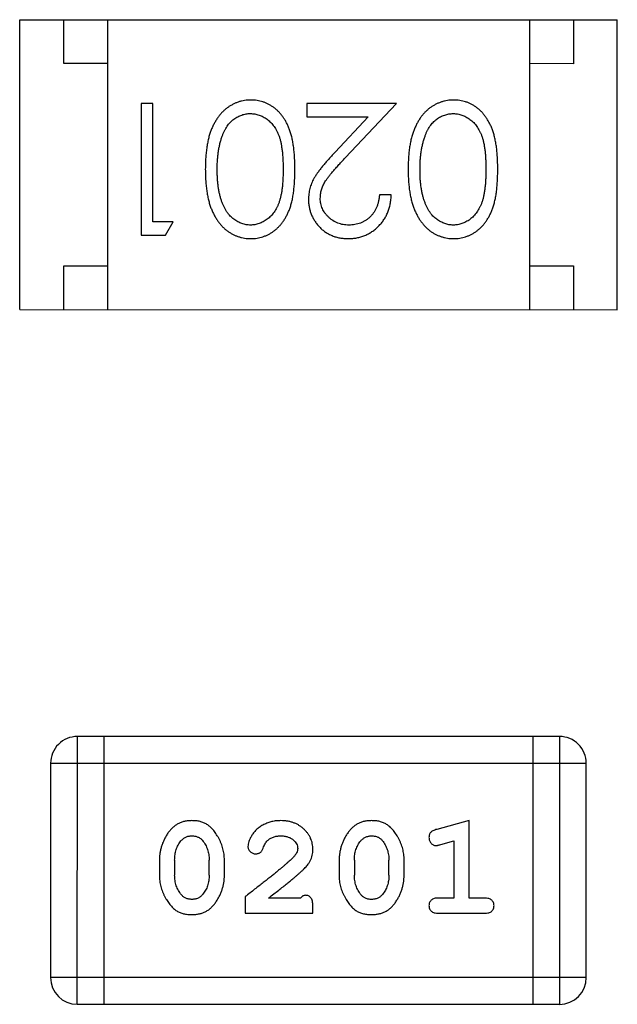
# Model space of a CAD drawing. Header units: millimetres. Extents: x 344 to 667, y 229 to 335.
# Tile 148 of 206: x 632.683 to 633.363, y 247.393 to 248.514. Entities that reach past the tile are written whole.
import ezdxf

# ---------------------------------------------------------------- set-up
doc = ezdxf.new("R2010")
doc.units = ezdxf.units.MM
doc.header["$LTSCALE"] = 0.5
doc.layers.get('0').update_dxf_attribs({"linetype": 'CONTINUOUS'})

msp = doc.modelspace()

# ---------------------------------------------------------------- linework, layer by layer
at = {"linetype": 'Continuous'}
for p, q in [((632.6826, 248.5135), (633.3626, 248.5134)), ((632.6826, 248.1835), (632.6826, 248.5135)), ((632.7326, 248.4635), (632.7326, 248.5135)), ((632.7826, 248.5135), (632.7826, 248.1835)), ((633.2626, 248.5135), (633.2626, 248.1835)), ((633.3126, 248.5134), (633.3126, 248.4634)), ((633.3626, 248.1834), (633.3626, 248.5134)), ((632.7826, 248.4635), (632.7326, 248.4635)), ((633.3126, 248.4634), (633.2626, 248.4635)), ((632.8342, 248.4182), (632.8208, 248.4182)), ((632.8208, 248.4182), (632.8208, 248.2682)), ((632.8342, 248.2836), (632.8342, 248.4182)), ((633.1112, 248.4182), (633.0092, 248.4182)), ((633.0092, 248.4182), (633.0092, 248.4028)), ((633.053, 248.3561), (633.1112, 248.4182)), ((633.0092, 248.4028), (633.079, 248.4028)), ((633.079, 248.4028), (633.0415, 248.3628)), ((633.1054, 248.3143), (633.0919, 248.3143)), ((632.8573, 248.2836), (632.8342, 248.2836)), ((632.8485, 248.2682), (632.8573, 248.2836)), ((632.8208, 248.2682), (632.8485, 248.2682)), ((632.7326, 248.2335), (632.7826, 248.2335)), ((632.7326, 248.1835), (632.7326, 248.2335)), ((633.2626, 248.2335), (633.3126, 248.2334)), ((633.3126, 248.2334), (633.3126, 248.1834)), ((632.6826, 248.1835), (633.3626, 248.1834)), ((632.7481, 247.3928), (632.7482, 247.6976)), ((633.2968, 247.6976), (632.7482, 247.6976)), ((632.7786, 247.3928), (632.7787, 247.6976)), ((633.2663, 247.6976), (633.2663, 247.3928)), ((633.2968, 247.6976), (633.2968, 247.3928)), ((632.7177, 247.6671), (633.3273, 247.6671)), ((632.7177, 247.6671), (632.7177, 247.4233)), ((633.3273, 247.4232), (633.3273, 247.6671)), ((633.194, 247.6018), (633.1574, 247.5919)), ((633.1939, 247.5137), (633.194, 247.6018)), ((633.1616, 247.5745), (633.1767, 247.5787)), ((633.1767, 247.5787), (633.1766, 247.5137)), ((632.8416, 247.5572), (632.8416, 247.5395)), ((632.8589, 247.557), (632.8589, 247.5397)), ((632.8982, 247.5397), (632.8982, 247.5569)), ((632.9155, 247.5395), (632.9155, 247.5572)), ((633.0461, 247.5572), (633.0461, 247.5395)), ((633.0634, 247.5569), (633.0634, 247.5397)), ((633.1027, 247.5397), (633.1027, 247.5569)), ((633.12, 247.5395), (633.12, 247.5572)), ((632.9391, 247.5153), (632.9391, 247.4964)), ((633.002, 247.5137), (632.9658, 247.5137)), ((633.0162, 247.4964), (633.0162, 247.5043)), ((633.1766, 247.5137), (633.1593, 247.5137)), ((633.2113, 247.5137), (633.1939, 247.5137)), ((632.9391, 247.4964), (633.0162, 247.4964)), ((633.1593, 247.4964), (633.2113, 247.4964)), ((633.3273, 247.4232), (632.7177, 247.4233)), ((632.7481, 247.3928), (633.2968, 247.3928))]:
    msp.add_line(p, q, dxfattribs=at)
for centre, start, end in [((632.7482, 247.6671), 89.9951, 179.9951), ((633.2968, 247.6671), 359.9951, 89.9951), ((632.7481, 247.4233), 179.9951, 269.9951), ((633.2968, 247.4232), 269.9951, 359.9951)]:
    msp.add_arc(centre, 0.0305, start, end, dxfattribs=at)
for points, knots in [([(632.9456, 248.422), (632.9444, 248.422), (632.9421, 248.422), (632.9385, 248.4215), (632.9351, 248.4209), (632.9318, 248.42), (632.9285, 248.4187), (632.9253, 248.4173), (632.9222, 248.4155), (632.9192, 248.4136), (632.9163, 248.4113), (632.9136, 248.4088), (632.911, 248.406), (632.9086, 248.403), (632.9063, 248.3997), (632.9043, 248.3961), (632.9023, 248.3923), (632.9005, 248.3882), (632.8989, 248.3838), (632.8976, 248.3791), (632.8964, 248.374), (632.8955, 248.3686), (632.8948, 248.3627), (632.8942, 248.3566), (632.8939, 248.35), (632.8939, 248.3456), (632.8938, 248.3433)], [0, 0, 0, 0, 0.033824, 0.067298, 0.10028, 0.133019, 0.165736, 0.198792, 0.232372, 0.266409, 0.301016, 0.336196, 0.371972, 0.408574, 0.446394, 0.485225, 0.525372, 0.567224, 0.611081, 0.65775, 0.70702, 0.759235, 0.814484, 0.873227, 0.934937, 1, 1, 1, 1]), ([(632.9958, 248.3433), (632.9958, 248.3456), (632.9957, 248.3503), (632.9954, 248.357), (632.9949, 248.3634), (632.9942, 248.3693), (632.9933, 248.3749), (632.9923, 248.38), (632.9909, 248.3847), (632.9894, 248.3891), (632.9877, 248.3931), (632.9859, 248.3968), (632.9839, 248.4003), (632.9817, 248.4035), (632.9794, 248.4064), (632.9769, 248.4092), (632.9742, 248.4116), (632.9715, 248.4138), (632.9685, 248.4157), (632.9655, 248.4174), (632.9624, 248.4189), (632.9592, 248.42), (632.956, 248.4209), (632.9526, 248.4216), (632.9491, 248.422), (632.9468, 248.422), (632.9456, 248.422)], [0, 0, 0, 0, 0.068113, 0.132564, 0.193427, 0.250218, 0.303569, 0.353576, 0.400235, 0.443586, 0.484619, 0.524292, 0.56238, 0.599049, 0.63494, 0.669782, 0.704009, 0.737842, 0.771098, 0.803896, 0.836415, 0.868639, 0.900715, 0.933378, 0.966213, 1, 1, 1, 1]), ([(633.1764, 248.422), (633.1752, 248.422), (633.1728, 248.422), (633.1693, 248.4215), (633.1659, 248.4209), (633.1625, 248.4199), (633.1593, 248.4187), (633.1561, 248.4173), (633.153, 248.4155), (633.15, 248.4136), (633.1471, 248.4113), (633.1443, 248.4088), (633.1417, 248.406), (633.1393, 248.4029), (633.1371, 248.3996), (633.135, 248.3961), (633.1331, 248.3923), (633.1313, 248.3882), (633.1297, 248.3838), (633.1284, 248.3791), (633.1272, 248.374), (633.1262, 248.3685), (633.1255, 248.3627), (633.125, 248.3565), (633.1247, 248.35), (633.1246, 248.3455), (633.1246, 248.3432)], [0, 0, 0, 0, 0.033824, 0.067298, 0.10028, 0.133019, 0.165736, 0.198792, 0.232372, 0.266409, 0.301016, 0.336196, 0.371972, 0.408574, 0.446394, 0.485225, 0.525372, 0.567224, 0.611081, 0.65775, 0.70702, 0.759235, 0.814484, 0.873227, 0.934937, 1, 1, 1, 1]), ([(633.2265, 248.3432), (633.2265, 248.3456), (633.2265, 248.3503), (633.2262, 248.357), (633.2257, 248.3634), (633.225, 248.3693), (633.2241, 248.3749), (633.223, 248.38), (633.2217, 248.3847), (633.2202, 248.3891), (633.2185, 248.3931), (633.2166, 248.3968), (633.2146, 248.4002), (633.2124, 248.4035), (633.2101, 248.4064), (633.2077, 248.4092), (633.205, 248.4116), (633.2022, 248.4138), (633.1993, 248.4157), (633.1963, 248.4174), (633.1932, 248.4189), (633.19, 248.42), (633.1867, 248.4209), (633.1834, 248.4216), (633.1799, 248.422), (633.1776, 248.422), (633.1764, 248.422)], [0, 0, 0, 0, 0.068113, 0.132564, 0.193427, 0.250218, 0.303569, 0.353576, 0.400235, 0.443586, 0.484619, 0.524292, 0.56238, 0.599049, 0.63494, 0.669782, 0.704009, 0.737842, 0.771098, 0.803896, 0.836415, 0.868639, 0.900715, 0.933378, 0.966213, 1, 1, 1, 1]), ([(632.913, 248.3809), (632.9134, 248.382), (632.9141, 248.384), (632.9155, 248.3869), (632.9169, 248.3897), (632.9185, 248.3922), (632.9203, 248.3945), (632.9221, 248.3966), (632.9241, 248.3985), (632.9269, 248.4008), (632.9306, 248.4031), (632.9353, 248.4051), (632.9402, 248.4065), (632.9435, 248.4066), (632.9452, 248.4067)], [0, 0, 0, 0, 0.075949, 0.148549, 0.218996, 0.286119, 0.351826, 0.416074, 0.478265, 0.540325, 0.660405, 0.774606, 0.887187, 1, 1, 1, 1]), ([(632.9452, 248.4067), (632.9468, 248.4066), (632.9501, 248.4064), (632.955, 248.4051), (632.9597, 248.403), (632.9635, 248.4007), (632.9664, 248.3984), (632.9684, 248.3964), (632.9703, 248.3943), (632.9721, 248.392), (632.9737, 248.3895), (632.9752, 248.3867), (632.9765, 248.3838), (632.9778, 248.3807), (632.9789, 248.3773), (632.9798, 248.3736), (632.9805, 248.3694), (632.9812, 248.3649), (632.9817, 248.36), (632.982, 248.3547), (632.9823, 248.3491), (632.9823, 248.3452), (632.9823, 248.3432)], [0, 0, 0, 0, 0.060034, 0.120278, 0.182348, 0.247919, 0.281641, 0.315701, 0.350322, 0.385703, 0.421819, 0.459196, 0.497866, 0.538301, 0.58121, 0.628183, 0.679403, 0.734699, 0.794074, 0.858416, 0.927049, 1, 1, 1, 1]), ([(633.1438, 248.3809), (633.1441, 248.3819), (633.1449, 248.384), (633.1462, 248.3869), (633.1477, 248.3896), (633.1493, 248.3922), (633.1511, 248.3945), (633.1529, 248.3966), (633.1549, 248.3985), (633.1577, 248.4008), (633.1614, 248.4031), (633.1661, 248.4051), (633.171, 248.4064), (633.1743, 248.4066), (633.1759, 248.4066)], [0, 0, 0, 0, 0.075949, 0.148549, 0.218996, 0.286119, 0.351826, 0.416074, 0.478265, 0.540325, 0.660405, 0.774606, 0.887187, 1, 1, 1, 1]), ([(633.1759, 248.4066), (633.1776, 248.4066), (633.1809, 248.4064), (633.1858, 248.4051), (633.1905, 248.403), (633.1943, 248.4006), (633.1971, 248.3983), (633.1992, 248.3964), (633.2011, 248.3943), (633.2028, 248.3919), (633.2045, 248.3894), (633.2059, 248.3867), (633.2073, 248.3838), (633.2085, 248.3807), (633.2096, 248.3773), (633.2106, 248.3735), (633.2113, 248.3694), (633.212, 248.3649), (633.2125, 248.36), (633.2128, 248.3547), (633.2131, 248.3491), (633.2131, 248.3452), (633.2131, 248.3432)], [0, 0, 0, 0, 0.060034, 0.120278, 0.182348, 0.247919, 0.281641, 0.315701, 0.350322, 0.385703, 0.421819, 0.459196, 0.497866, 0.538301, 0.58121, 0.628183, 0.679403, 0.734699, 0.794074, 0.858416, 0.927049, 1, 1, 1, 1]), ([(632.9073, 248.3432), (632.9073, 248.345), (632.9074, 248.3486), (632.9076, 248.3538), (632.9081, 248.3588), (632.9087, 248.3636), (632.9095, 248.3682), (632.9104, 248.3726), (632.9116, 248.3769), (632.9125, 248.3796), (632.913, 248.3809)], [0, 0, 0, 0, 0.141157, 0.277773, 0.409244, 0.535676, 0.657497, 0.775458, 0.889412, 1, 1, 1, 1]), ([(633.1381, 248.3432), (633.1381, 248.345), (633.1381, 248.3485), (633.1384, 248.3538), (633.1389, 248.3588), (633.1394, 248.3636), (633.1403, 248.3682), (633.1412, 248.3726), (633.1424, 248.3768), (633.1433, 248.3796), (633.1438, 248.3809)], [0, 0, 0, 0, 0.141157, 0.277773, 0.409244, 0.535676, 0.657497, 0.775458, 0.889412, 1, 1, 1, 1]), ([(633.0415, 248.3628), (633.0401, 248.3612), (633.0373, 248.3582), (633.0333, 248.3539), (633.0298, 248.3498), (633.0266, 248.3459), (633.0237, 248.3423), (633.0213, 248.3389), (633.0192, 248.3357), (633.0168, 248.3319), (633.0145, 248.3272), (633.0126, 248.3213), (633.0114, 248.3152), (633.0112, 248.311), (633.0112, 248.3089)], [0, 0, 0, 0, 0.09953, 0.192079, 0.277712, 0.357454, 0.429648, 0.495771, 0.555538, 0.608657, 0.707578, 0.804328, 0.901298, 1, 1, 1, 1]), ([(633.0246, 248.3101), (633.0247, 248.3118), (633.0248, 248.315), (633.0258, 248.3198), (633.0275, 248.3244), (633.0295, 248.3282), (633.0316, 248.3314), (633.0335, 248.3341), (633.0358, 248.337), (633.0385, 248.3403), (633.0415, 248.3438), (633.045, 248.3476), (633.0488, 248.3518), (633.0516, 248.3546), (633.053, 248.3561)], [0, 0, 0, 0, 0.088014, 0.174976, 0.2638, 0.355443, 0.406413, 0.465519, 0.533076, 0.609353, 0.693899, 0.787171, 0.889197, 1, 1, 1, 1]), ([(632.8938, 248.3433), (632.8939, 248.341), (632.8939, 248.3365), (632.8942, 248.3299), (632.8948, 248.3237), (632.8955, 248.3179), (632.8965, 248.3124), (632.8976, 248.3073), (632.899, 248.3025), (632.9006, 248.2981), (632.9024, 248.294), (632.9043, 248.2902), (632.9065, 248.2866), (632.9087, 248.2833), (632.9111, 248.2803), (632.9137, 248.2775), (632.9164, 248.275), (632.9193, 248.2727), (632.9223, 248.2707), (632.9254, 248.269), (632.9285, 248.2676), (632.9318, 248.2664), (632.9351, 248.2655), (632.9385, 248.2648), (632.942, 248.2644), (632.9444, 248.2644), (632.9456, 248.2644)], [0, 0, 0, 0, 0.065278, 0.127205, 0.186168, 0.241675, 0.294115, 0.343609, 0.390387, 0.434463, 0.476646, 0.517002, 0.555936, 0.593716, 0.630057, 0.665601, 0.700745, 0.734917, 0.768681, 0.802087, 0.834849, 0.867433, 0.900138, 0.932806, 0.966212, 1, 1, 1, 1]), ([(632.9452, 248.2797), (632.9435, 248.2798), (632.9402, 248.28), (632.9354, 248.2812), (632.9307, 248.2834), (632.927, 248.2857), (632.9241, 248.288), (632.9221, 248.29), (632.9201, 248.2922), (632.9183, 248.2947), (632.9166, 248.2974), (632.9151, 248.3004), (632.9136, 248.3036), (632.9123, 248.307), (632.9111, 248.3107), (632.9101, 248.3146), (632.9093, 248.3187), (632.9085, 248.3231), (632.908, 248.3278), (632.9076, 248.3327), (632.9074, 248.3379), (632.9073, 248.3414), (632.9073, 248.3432)], [0, 0, 0, 0, 0.059689, 0.119507, 0.181075, 0.246162, 0.279894, 0.314468, 0.350403, 0.387474, 0.426147, 0.466624, 0.508745, 0.553328, 0.600058, 0.649177, 0.700552, 0.754894, 0.811825, 0.871514, 0.934319, 1, 1, 1, 1]), ([(632.9823, 248.3432), (632.9823, 248.3412), (632.9823, 248.3373), (632.982, 248.3316), (632.9817, 248.3263), (632.9812, 248.3214), (632.9806, 248.3169), (632.9797, 248.3128), (632.9788, 248.309), (632.9777, 248.3056), (632.9765, 248.3025), (632.9751, 248.2996), (632.9736, 248.2969), (632.972, 248.2944), (632.9703, 248.292), (632.9684, 248.2899), (632.9664, 248.288), (632.9635, 248.2857), (632.9598, 248.2834), (632.955, 248.2812), (632.9501, 248.28), (632.9468, 248.2798), (632.9452, 248.2797)], [0, 0, 0, 0, 0.073302, 0.142286, 0.206253, 0.266017, 0.321612, 0.372532, 0.419497, 0.462398, 0.502825, 0.541489, 0.579034, 0.615143, 0.650298, 0.684912, 0.718701, 0.752189, 0.817245, 0.879117, 0.939613, 1, 1, 1, 1]), ([(632.9456, 248.2644), (632.9468, 248.2644), (632.9491, 248.2644), (632.9526, 248.2648), (632.956, 248.2655), (632.9592, 248.2664), (632.9625, 248.2676), (632.9656, 248.269), (632.9686, 248.2708), (632.9716, 248.2727), (632.9744, 248.2749), (632.977, 248.2774), (632.9795, 248.2801), (632.9818, 248.283), (632.984, 248.2863), (632.986, 248.2897), (632.9878, 248.2934), (632.9895, 248.2974), (632.991, 248.3017), (632.9923, 248.3064), (632.9934, 248.3115), (632.9942, 248.317), (632.9949, 248.323), (632.9954, 248.3294), (632.9957, 248.3362), (632.9958, 248.3408), (632.9958, 248.3433)], [0, 0, 0, 0, 0.033742, 0.066533, 0.099153, 0.13154, 0.164087, 0.196563, 0.229707, 0.263315, 0.297504, 0.331686, 0.366482, 0.4021, 0.438958, 0.476748, 0.515985, 0.556589, 0.599519, 0.645765, 0.695487, 0.748721, 0.805687, 0.866754, 0.931405, 1, 1, 1, 1]), ([(633.1246, 248.3432), (633.1246, 248.3409), (633.1247, 248.3364), (633.125, 248.3299), (633.1255, 248.3237), (633.1263, 248.3178), (633.1272, 248.3124), (633.1284, 248.3072), (633.1298, 248.3025), (633.1314, 248.2981), (633.1332, 248.294), (633.1351, 248.2901), (633.1372, 248.2866), (633.1395, 248.2833), (633.1419, 248.2803), (633.1445, 248.2775), (633.1472, 248.275), (633.1501, 248.2727), (633.153, 248.2707), (633.1561, 248.269), (633.1593, 248.2676), (633.1626, 248.2664), (633.1659, 248.2655), (633.1693, 248.2648), (633.1728, 248.2644), (633.1752, 248.2644), (633.1764, 248.2643)], [0, 0, 0, 0, 0.065278, 0.127205, 0.186168, 0.241675, 0.294115, 0.343609, 0.390387, 0.434463, 0.476646, 0.517002, 0.555936, 0.593716, 0.630057, 0.665601, 0.700745, 0.734917, 0.768681, 0.802087, 0.834849, 0.867433, 0.900138, 0.932806, 0.966212, 1, 1, 1, 1]), ([(633.1759, 248.2797), (633.1743, 248.2798), (633.171, 248.28), (633.1662, 248.2812), (633.1615, 248.2834), (633.1577, 248.2857), (633.1549, 248.288), (633.1528, 248.29), (633.1509, 248.2922), (633.1491, 248.2947), (633.1474, 248.2974), (633.1458, 248.3004), (633.1444, 248.3035), (633.1431, 248.307), (633.1419, 248.3106), (633.1408, 248.3145), (633.14, 248.3187), (633.1393, 248.3231), (633.1388, 248.3278), (633.1383, 248.3327), (633.1381, 248.3379), (633.1381, 248.3414), (633.1381, 248.3432)], [0, 0, 0, 0, 0.059689, 0.119507, 0.181075, 0.246162, 0.279894, 0.314468, 0.350403, 0.387474, 0.426147, 0.466624, 0.508745, 0.553328, 0.600058, 0.649177, 0.700552, 0.754894, 0.811825, 0.871514, 0.934319, 1, 1, 1, 1]), ([(633.2131, 248.3432), (633.2131, 248.3412), (633.2131, 248.3373), (633.2128, 248.3316), (633.2125, 248.3263), (633.2119, 248.3214), (633.2113, 248.3169), (633.2105, 248.3127), (633.2096, 248.309), (633.2085, 248.3056), (633.2073, 248.3025), (633.2059, 248.2996), (633.2044, 248.2969), (633.2028, 248.2944), (633.201, 248.292), (633.1991, 248.2899), (633.1971, 248.2879), (633.1943, 248.2857), (633.1905, 248.2833), (633.1858, 248.2812), (633.1809, 248.28), (633.1776, 248.2798), (633.1759, 248.2797)], [0, 0, 0, 0, 0.073302, 0.142286, 0.206253, 0.266017, 0.321612, 0.372532, 0.419497, 0.462398, 0.502825, 0.541489, 0.579034, 0.615143, 0.650298, 0.684912, 0.718701, 0.752189, 0.817245, 0.879117, 0.939613, 1, 1, 1, 1]), ([(633.1764, 248.2643), (633.1776, 248.2644), (633.1799, 248.2644), (633.1834, 248.2648), (633.1867, 248.2655), (633.19, 248.2664), (633.1932, 248.2676), (633.1963, 248.269), (633.1994, 248.2707), (633.2023, 248.2727), (633.2051, 248.2749), (633.2078, 248.2773), (633.2103, 248.2801), (633.2126, 248.283), (633.2147, 248.2862), (633.2168, 248.2897), (633.2186, 248.2934), (633.2203, 248.2973), (633.2218, 248.3017), (633.223, 248.3064), (633.2242, 248.3115), (633.225, 248.317), (633.2257, 248.323), (633.2262, 248.3294), (633.2265, 248.3362), (633.2265, 248.3408), (633.2265, 248.3432)], [0, 0, 0, 0, 0.033742, 0.066533, 0.099153, 0.13154, 0.164087, 0.196563, 0.229707, 0.263315, 0.297504, 0.331686, 0.366482, 0.4021, 0.438958, 0.476748, 0.515985, 0.556589, 0.599519, 0.645765, 0.695487, 0.748721, 0.805687, 0.866754, 0.931405, 1, 1, 1, 1]), ([(633.0565, 248.2643), (633.0581, 248.2644), (633.0614, 248.2645), (633.0663, 248.2651), (633.0709, 248.2663), (633.0753, 248.2678), (633.0795, 248.2698), (633.0835, 248.2722), (633.0874, 248.2751), (633.0909, 248.2784), (633.0942, 248.282), (633.0971, 248.2859), (633.0995, 248.29), (633.1015, 248.2944), (633.1032, 248.299), (633.1043, 248.3039), (633.1051, 248.309), (633.1053, 248.3126), (633.1054, 248.3143)], [0, 0, 0, 0, 0.06445, 0.126725, 0.187421, 0.247417, 0.306749, 0.366595, 0.427749, 0.490235, 0.553031, 0.614805, 0.676505, 0.738096, 0.801021, 0.864897, 0.931209, 1, 1, 1, 1]), ([(633.0919, 248.3143), (633.0918, 248.313), (633.0915, 248.3104), (633.0908, 248.3066), (633.0899, 248.3031), (633.0886, 248.2997), (633.0871, 248.2967), (633.0854, 248.2938), (633.0834, 248.2912), (633.0811, 248.2888), (633.0787, 248.2867), (633.076, 248.2848), (633.0733, 248.2832), (633.0703, 248.282), (633.0672, 248.281), (633.064, 248.2802), (633.0606, 248.2798), (633.0583, 248.2798), (633.0572, 248.2797)], [0, 0, 0, 0, 0.073648, 0.143686, 0.210962, 0.275557, 0.338064, 0.399311, 0.4594, 0.51934, 0.579024, 0.637809, 0.695959, 0.754122, 0.813113, 0.873453, 0.935561, 1, 1, 1, 1]), ([(633.0112, 248.3089), (633.0112, 248.3075), (633.0113, 248.3045), (633.0119, 248.3002), (633.0129, 248.2961), (633.0142, 248.2921), (633.016, 248.2882), (633.0182, 248.2845), (633.0207, 248.2809), (633.0236, 248.2776), (633.0268, 248.2744), (633.0304, 248.2718), (633.0341, 248.2695), (633.0381, 248.2676), (633.0424, 248.2661), (633.0469, 248.2651), (633.0516, 248.2645), (633.0548, 248.2644), (633.0565, 248.2643)], [0, 0, 0, 0, 0.06271, 0.123347, 0.183401, 0.242828, 0.302097, 0.36242, 0.423725, 0.487032, 0.550491, 0.612709, 0.674265, 0.73617, 0.799211, 0.863483, 0.930525, 1, 1, 1, 1]), ([(633.0572, 248.2797), (633.056, 248.2798), (633.0538, 248.2798), (633.0506, 248.2802), (633.0475, 248.2809), (633.0445, 248.2819), (633.0417, 248.2832), (633.039, 248.2847), (633.0364, 248.2866), (633.034, 248.2887), (633.0318, 248.291), (633.0299, 248.2934), (633.0283, 248.2959), (633.0269, 248.2985), (633.0259, 248.3013), (633.0252, 248.3041), (633.0247, 248.3071), (633.0246, 248.3091), (633.0246, 248.3101)], [0, 0, 0, 0, 0.068027, 0.133505, 0.19695, 0.26027, 0.322741, 0.384982, 0.448465, 0.513424, 0.578224, 0.640011, 0.700094, 0.760067, 0.819012, 0.877878, 0.938035, 1, 1, 1, 1]), ([(632.8784, 247.6018), (632.8769, 247.6018), (632.8741, 247.6017), (632.87, 247.601), (632.8662, 247.5999), (632.8626, 247.5983), (632.8593, 247.5962), (632.8563, 247.5937), (632.8535, 247.5908), (632.851, 247.5874), (632.8488, 247.5838), (632.8469, 247.5801), (632.8452, 247.5764), (632.8439, 247.5726), (632.8428, 247.5688), (632.8421, 247.565), (632.8416, 247.5611), (632.8416, 247.5585), (632.8416, 247.5572)], [0, 0, 0, 0, 0.06692, 0.130834, 0.19258, 0.252759, 0.312631, 0.373411, 0.436359, 0.501894, 0.568244, 0.632472, 0.69556, 0.757163, 0.818592, 0.878885, 0.939235, 1, 1, 1, 1]), ([(632.9155, 247.5572), (632.9155, 247.5583), (632.9154, 247.5604), (632.9152, 247.5636), (632.9146, 247.5668), (632.9139, 247.5699), (632.913, 247.5729), (632.9119, 247.5759), (632.9106, 247.5789), (632.9091, 247.5818), (632.9075, 247.5845), (632.9059, 247.5871), (632.9042, 247.5894), (632.9026, 247.5915), (632.9009, 247.5933), (632.8991, 247.595), (632.8974, 247.5964), (632.895, 247.598), (632.8919, 247.5996), (632.8877, 247.6009), (632.8832, 247.6017), (632.88, 247.6018), (632.8784, 247.6018)], [0, 0, 0, 0, 0.049855, 0.099516, 0.148482, 0.19758, 0.246804, 0.296268, 0.346517, 0.397047, 0.446826, 0.49336, 0.537801, 0.579207, 0.617974, 0.654833, 0.689171, 0.722088, 0.786392, 0.853518, 0.924186, 1, 1, 1, 1]), ([(632.9795, 247.6018), (632.9778, 247.6018), (632.9745, 247.6017), (632.9695, 247.6008), (632.9648, 247.5994), (632.9603, 247.5974), (632.9561, 247.595), (632.9525, 247.5921), (632.9493, 247.5888), (632.9468, 247.5853), (632.9449, 247.5817), (632.9434, 247.5784), (632.9425, 247.5753), (632.9423, 247.5734), (632.9422, 247.5725)], [0, 0, 0, 0, 0.098286, 0.193983, 0.289056, 0.384352, 0.477435, 0.566197, 0.652355, 0.737986, 0.818188, 0.887401, 0.94802, 1, 1, 1, 1]), ([(633.0162, 247.5691), (633.0162, 247.5702), (633.0161, 247.5724), (633.0156, 247.5756), (633.0148, 247.5787), (633.0137, 247.5817), (633.0122, 247.5845), (633.0104, 247.5873), (633.0083, 247.5898), (633.0059, 247.5923), (633.0033, 247.5945), (633.0004, 247.5965), (632.9974, 247.5981), (632.9942, 247.5995), (632.9908, 247.6005), (632.9872, 247.6013), (632.9834, 247.6017), (632.9808, 247.6018), (632.9795, 247.6018)], [0, 0, 0, 0, 0.060981, 0.120256, 0.178148, 0.236115, 0.293993, 0.352864, 0.413358, 0.476056, 0.539296, 0.602396, 0.665116, 0.728325, 0.792919, 0.859317, 0.928302, 1, 1, 1, 1]), ([(633.0829, 247.6018), (633.0814, 247.6018), (633.0786, 247.6017), (633.0745, 247.601), (633.0707, 247.5999), (633.0671, 247.5983), (633.0638, 247.5962), (633.0608, 247.5937), (633.058, 247.5907), (633.0555, 247.5874), (633.0533, 247.5838), (633.0514, 247.5801), (633.0497, 247.5764), (633.0484, 247.5726), (633.0474, 247.5688), (633.0466, 247.565), (633.0462, 247.5611), (633.0461, 247.5585), (633.0461, 247.5572)], [0, 0, 0, 0, 0.06692, 0.130834, 0.19258, 0.252759, 0.312631, 0.373411, 0.436359, 0.501894, 0.568244, 0.632472, 0.69556, 0.757163, 0.818592, 0.878885, 0.939235, 1, 1, 1, 1]), ([(633.12, 247.5572), (633.12, 247.5583), (633.12, 247.5604), (633.1197, 247.5636), (633.1191, 247.5667), (633.1185, 247.5698), (633.1175, 247.5729), (633.1164, 247.5759), (633.1151, 247.5789), (633.1136, 247.5818), (633.112, 247.5845), (633.1104, 247.587), (633.1087, 247.5894), (633.1071, 247.5915), (633.1054, 247.5933), (633.1037, 247.595), (633.1019, 247.5964), (633.0996, 247.598), (633.0964, 247.5996), (633.0922, 247.6009), (633.0877, 247.6017), (633.0845, 247.6018), (633.0829, 247.6018)], [0, 0, 0, 0, 0.049855, 0.099516, 0.148482, 0.19758, 0.246804, 0.296268, 0.346517, 0.397047, 0.446826, 0.49336, 0.537801, 0.579207, 0.617974, 0.654833, 0.689171, 0.722088, 0.786392, 0.853518, 0.924186, 1, 1, 1, 1]), ([(632.8661, 247.5787), (632.8665, 247.5792), (632.8673, 247.5801), (632.8687, 247.5813), (632.8701, 247.5823), (632.8716, 247.5831), (632.8732, 247.5838), (632.8749, 247.5842), (632.8767, 247.5845), (632.8779, 247.5845), (632.8785, 247.5845)], [0, 0, 0, 0, 0.13042, 0.256046, 0.378133, 0.498725, 0.620452, 0.742761, 0.869406, 1, 1, 1, 1]), ([(632.8785, 247.5845), (632.8791, 247.5845), (632.8804, 247.5845), (632.8822, 247.5842), (632.8839, 247.5838), (632.8854, 247.5832), (632.8869, 247.5825), (632.8883, 247.5816), (632.8895, 247.5805), (632.8903, 247.5797), (632.8906, 247.5792)], [0, 0, 0, 0, 0.138115, 0.270177, 0.397547, 0.520057, 0.63869, 0.757499, 0.878226, 1, 1, 1, 1]), ([(632.9645, 247.5791), (632.965, 247.5796), (632.966, 247.5804), (632.9676, 247.5815), (632.9694, 247.5824), (632.9712, 247.5832), (632.9731, 247.5838), (632.9751, 247.5842), (632.9772, 247.5845), (632.9787, 247.5845), (632.9794, 247.5845)], [0, 0, 0, 0, 0.121873, 0.243139, 0.363336, 0.485133, 0.607572, 0.734701, 0.864814, 1, 1, 1, 1]), ([(632.9794, 247.5845), (632.9808, 247.5845), (632.9835, 247.5844), (632.9873, 247.5835), (632.9907, 247.5822), (632.9936, 247.5802), (632.9959, 247.578), (632.9976, 247.5755), (632.9987, 247.5728), (632.9988, 247.5709), (632.9989, 247.57)], [0, 0, 0, 0, 0.156344, 0.299348, 0.4327, 0.561, 0.682299, 0.791883, 0.89611, 1, 1, 1, 1]), ([(633.0706, 247.5787), (633.071, 247.5792), (633.0718, 247.5801), (633.0732, 247.5813), (633.0746, 247.5823), (633.0761, 247.5831), (633.0777, 247.5837), (633.0794, 247.5842), (633.0812, 247.5845), (633.0824, 247.5845), (633.083, 247.5845)], [0, 0, 0, 0, 0.13042, 0.256046, 0.378133, 0.498725, 0.620452, 0.742761, 0.869406, 1, 1, 1, 1]), ([(633.083, 247.5845), (633.0836, 247.5845), (633.0849, 247.5845), (633.0867, 247.5842), (633.0884, 247.5838), (633.09, 247.5832), (633.0914, 247.5825), (633.0928, 247.5816), (633.094, 247.5805), (633.0948, 247.5796), (633.0951, 247.5792)], [0, 0, 0, 0, 0.138115, 0.270177, 0.397547, 0.520057, 0.63869, 0.757499, 0.878226, 1, 1, 1, 1]), ([(633.1574, 247.5919), (633.1565, 247.5917), (633.155, 247.5912), (633.1529, 247.5904), (633.1513, 247.5894), (633.1501, 247.5884), (633.1493, 247.5872), (633.1487, 247.5859), (633.1484, 247.5844), (633.1483, 247.5833), (633.1483, 247.5828)], [0, 0, 0, 0, 0.187321, 0.344927, 0.475328, 0.579604, 0.674244, 0.773631, 0.882025, 1, 1, 1, 1]), ([(633.1483, 247.5828), (633.1484, 247.5821), (633.1484, 247.5809), (633.1489, 247.5792), (633.1496, 247.5776), (633.1506, 247.5762), (633.1518, 247.575), (633.1532, 247.5741), (633.1547, 247.5736), (633.1557, 247.5735), (633.1562, 247.5735)], [0, 0, 0, 0, 0.138815, 0.27042, 0.39836, 0.52875, 0.654955, 0.771147, 0.884581, 1, 1, 1, 1]), ([(632.8589, 247.557), (632.8589, 247.558), (632.859, 247.5601), (632.8593, 247.5631), (632.8598, 247.5661), (632.8607, 247.5689), (632.8616, 247.5716), (632.8629, 247.5741), (632.8644, 247.5765), (632.8655, 247.578), (632.8661, 247.5787)], [0, 0, 0, 0, 0.135446, 0.266257, 0.393419, 0.517936, 0.639137, 0.758785, 0.879345, 1, 1, 1, 1]), ([(632.8906, 247.5792), (632.8912, 247.5784), (632.8924, 247.5769), (632.894, 247.5743), (632.8953, 247.5717), (632.8963, 247.5689), (632.8972, 247.5661), (632.8978, 247.5631), (632.8981, 247.5601), (632.8982, 247.558), (632.8982, 247.5569)], [0, 0, 0, 0, 0.125331, 0.248948, 0.371201, 0.494032, 0.616811, 0.742104, 0.868849, 1, 1, 1, 1]), ([(632.9422, 247.5725), (632.9423, 247.572), (632.9423, 247.5709), (632.9429, 247.5693), (632.9437, 247.5679), (632.9448, 247.5666), (632.9462, 247.5655), (632.9477, 247.5647), (632.9493, 247.5641), (632.9505, 247.5641), (632.9511, 247.5641)], [0, 0, 0, 0, 0.120856, 0.239483, 0.360995, 0.490166, 0.620982, 0.746416, 0.870253, 1, 1, 1, 1]), ([(632.9596, 247.5706), (632.9599, 247.5715), (632.9605, 247.5732), (632.9617, 247.5755), (632.9629, 247.5775), (632.964, 247.5786), (632.9645, 247.5791)], [0, 0, 0, 0, 0.285518, 0.544185, 0.781367, 1, 1, 1, 1]), ([(633.0634, 247.5569), (633.0634, 247.558), (633.0635, 247.5601), (633.0638, 247.5631), (633.0643, 247.5661), (633.0652, 247.5689), (633.0662, 247.5715), (633.0674, 247.5741), (633.0689, 247.5765), (633.0701, 247.578), (633.0706, 247.5787)], [0, 0, 0, 0, 0.135446, 0.266257, 0.393419, 0.517936, 0.639137, 0.758785, 0.879345, 1, 1, 1, 1]), ([(633.0951, 247.5792), (633.0957, 247.5784), (633.0969, 247.5768), (633.0985, 247.5743), (633.0998, 247.5716), (633.1009, 247.5689), (633.1017, 247.566), (633.1023, 247.5631), (633.1026, 247.56), (633.1027, 247.558), (633.1027, 247.5569)], [0, 0, 0, 0, 0.125331, 0.248948, 0.371201, 0.494032, 0.616811, 0.742104, 0.868849, 1, 1, 1, 1]), ([(633.1562, 247.5735), (633.1566, 247.5735), (633.1573, 247.5736), (633.1586, 247.5738), (633.16, 247.5741), (633.1611, 247.5744), (633.1616, 247.5745)], [0, 0, 0, 0, 0.183151, 0.413144, 0.682305, 1, 1, 1, 1]), ([(632.9941, 247.5603), (632.9937, 247.5598), (632.9927, 247.5588), (632.9911, 247.5573), (632.9892, 247.5556), (632.987, 247.5536), (632.9846, 247.5515), (632.9819, 247.5492), (632.9788, 247.5467), (632.9755, 247.544), (632.972, 247.541), (632.9681, 247.5379), (632.964, 247.5346), (632.9595, 247.5312), (632.9548, 247.5275), (632.9498, 247.5236), (632.9446, 247.5195), (632.941, 247.5167), (632.9391, 247.5153)], [0, 0, 0, 0, 0.026647, 0.057942, 0.094152, 0.134806, 0.180631, 0.231142, 0.286385, 0.346321, 0.411439, 0.481035, 0.555329, 0.634592, 0.718826, 0.807759, 0.901393, 1, 1, 1, 1]), ([(632.9511, 247.5641), (632.9516, 247.5641), (632.9525, 247.5641), (632.9539, 247.5644), (632.9551, 247.5649), (632.9563, 247.5656), (632.9573, 247.5665), (632.9582, 247.5676), (632.959, 247.569), (632.9593, 247.5701), (632.9596, 247.5706)], [0, 0, 0, 0, 0.127347, 0.246131, 0.359406, 0.470543, 0.586092, 0.711469, 0.847022, 1, 1, 1, 1]), ([(632.9989, 247.57), (632.9988, 247.5692), (632.9987, 247.5676), (632.9977, 247.5651), (632.9962, 247.5627), (632.9948, 247.5611), (632.9941, 247.5603)], [0, 0, 0, 0, 0.212836, 0.442809, 0.70317, 1, 1, 1, 1]), ([(632.9994, 247.5408), (633.0003, 247.5415), (633.002, 247.543), (633.0044, 247.5452), (633.0065, 247.5474), (633.0083, 247.5493), (633.01, 247.5512), (633.0113, 247.553), (633.0124, 247.5546), (633.0135, 247.5567), (633.0146, 247.5592), (633.0155, 247.5624), (633.0161, 247.5657), (633.0162, 247.5679), (633.0162, 247.5691)], [0, 0, 0, 0, 0.103002, 0.197728, 0.285279, 0.365235, 0.437224, 0.502446, 0.560545, 0.611446, 0.707576, 0.80349, 0.900532, 1, 1, 1, 1]), ([(632.8416, 247.5395), (632.8416, 247.5384), (632.8416, 247.5363), (632.8419, 247.5331), (632.8424, 247.53), (632.8431, 247.5269), (632.844, 247.5238), (632.8451, 247.5208), (632.8464, 247.5179), (632.8478, 247.515), (632.8494, 247.5123), (632.851, 247.5097), (632.8527, 247.5074), (632.8543, 247.5053), (632.856, 247.5034), (632.8577, 247.5018), (632.8595, 247.5003), (632.8618, 247.4987), (632.865, 247.4971), (632.8692, 247.4958), (632.8738, 247.495), (632.877, 247.4949), (632.8786, 247.4949)], [0, 0, 0, 0, 0.049886, 0.09882, 0.148132, 0.19689, 0.246038, 0.295176, 0.345305, 0.395692, 0.445312, 0.491875, 0.535813, 0.577009, 0.616081, 0.652689, 0.687585, 0.720206, 0.785062, 0.85223, 0.923759, 1, 1, 1, 1]), ([(632.8665, 247.5175), (632.8659, 247.5182), (632.8647, 247.5198), (632.8631, 247.5224), (632.8618, 247.525), (632.8607, 247.5278), (632.8599, 247.5306), (632.8593, 247.5336), (632.8589, 247.5366), (632.8589, 247.5387), (632.8589, 247.5397)], [0, 0, 0, 0, 0.124927, 0.248361, 0.370889, 0.492583, 0.61616, 0.741472, 0.869044, 1, 1, 1, 1]), ([(632.8786, 247.4949), (632.88, 247.4949), (632.8829, 247.495), (632.887, 247.4957), (632.8908, 247.4968), (632.8944, 247.4984), (632.8977, 247.5004), (632.9007, 247.5029), (632.9035, 247.5059), (632.906, 247.5093), (632.9082, 247.5129), (632.9102, 247.5165), (632.9118, 247.5203), (632.9132, 247.524), (632.9142, 247.5278), (632.915, 247.5317), (632.9154, 247.5356), (632.9155, 247.5382), (632.9155, 247.5395)], [0, 0, 0, 0, 0.067217, 0.131051, 0.19272, 0.252824, 0.312745, 0.373449, 0.436041, 0.501494, 0.567761, 0.632087, 0.695096, 0.757109, 0.817993, 0.878657, 0.939311, 1, 1, 1, 1]), ([(632.8982, 247.5397), (632.8982, 247.5387), (632.8981, 247.5366), (632.8978, 247.5335), (632.8972, 247.5306), (632.8964, 247.5278), (632.8954, 247.5251), (632.8941, 247.5226), (632.8927, 247.5202), (632.8915, 247.5187), (632.8909, 247.518)], [0, 0, 0, 0, 0.135449, 0.266263, 0.393429, 0.516942, 0.639128, 0.758779, 0.879341, 1, 1, 1, 1]), ([(632.9658, 247.5137), (632.9678, 247.5153), (632.9717, 247.5183), (632.9771, 247.5226), (632.9821, 247.5265), (632.9866, 247.5301), (632.9905, 247.5333), (632.9939, 247.5361), (632.9969, 247.5386), (632.9986, 247.5401), (632.9994, 247.5408)], [0, 0, 0, 0, 0.176662, 0.337826, 0.484741, 0.617764, 0.73494, 0.837793, 0.926412, 1, 1, 1, 1]), ([(633.0461, 247.5395), (633.0461, 247.5384), (633.0461, 247.5363), (633.0464, 247.5331), (633.0469, 247.53), (633.0476, 247.5269), (633.0485, 247.5238), (633.0496, 247.5208), (633.0509, 247.5179), (633.0524, 247.515), (633.0539, 247.5122), (633.0556, 247.5097), (633.0572, 247.5074), (633.0588, 247.5053), (633.0605, 247.5034), (633.0622, 247.5018), (633.064, 247.5003), (633.0663, 247.4987), (633.0695, 247.4971), (633.0737, 247.4958), (633.0783, 247.495), (633.0815, 247.4949), (633.0831, 247.4948)], [0, 0, 0, 0, 0.049886, 0.09882, 0.148132, 0.19689, 0.246038, 0.295176, 0.345305, 0.395692, 0.445312, 0.491875, 0.535813, 0.577009, 0.616081, 0.652689, 0.687585, 0.720206, 0.785062, 0.85223, 0.923759, 1, 1, 1, 1]), ([(633.071, 247.5174), (633.0704, 247.5182), (633.0692, 247.5198), (633.0677, 247.5224), (633.0663, 247.525), (633.0653, 247.5277), (633.0644, 247.5306), (633.0638, 247.5335), (633.0635, 247.5366), (633.0634, 247.5387), (633.0634, 247.5397)], [0, 0, 0, 0, 0.124927, 0.248361, 0.370889, 0.492583, 0.61616, 0.741472, 0.869044, 1, 1, 1, 1]), ([(633.0831, 247.4948), (633.0846, 247.4949), (633.0874, 247.495), (633.0915, 247.4957), (633.0953, 247.4968), (633.0989, 247.4984), (633.1022, 247.5004), (633.1052, 247.5029), (633.1081, 247.5059), (633.1105, 247.5093), (633.1127, 247.5129), (633.1147, 247.5165), (633.1163, 247.5202), (633.1177, 247.524), (633.1187, 247.5278), (633.1195, 247.5317), (633.1199, 247.5355), (633.12, 247.5381), (633.12, 247.5395)], [0, 0, 0, 0, 0.067217, 0.131051, 0.19272, 0.252824, 0.312745, 0.373449, 0.436041, 0.501494, 0.567761, 0.632087, 0.695096, 0.757109, 0.817993, 0.878657, 0.939311, 1, 1, 1, 1]), ([(633.1027, 247.5397), (633.1027, 247.5387), (633.1026, 247.5366), (633.1023, 247.5335), (633.1018, 247.5306), (633.1009, 247.5278), (633.0999, 247.5251), (633.0987, 247.5226), (633.0972, 247.5202), (633.096, 247.5187), (633.0955, 247.5179)], [0, 0, 0, 0, 0.135449, 0.266263, 0.393429, 0.516942, 0.639128, 0.758779, 0.879341, 1, 1, 1, 1]), ([(632.8787, 247.5122), (632.878, 247.5122), (632.8768, 247.5122), (632.875, 247.5125), (632.8733, 247.5129), (632.8717, 247.5135), (632.8702, 247.5142), (632.8688, 247.5151), (632.8676, 247.5162), (632.8669, 247.517), (632.8665, 247.5175)], [0, 0, 0, 0, 0.139844, 0.271849, 0.399162, 0.521619, 0.6402, 0.758957, 0.87828, 1, 1, 1, 1]), ([(632.8909, 247.518), (632.8905, 247.5175), (632.8898, 247.5166), (632.8884, 247.5154), (632.887, 247.5144), (632.8855, 247.5136), (632.8839, 247.5129), (632.8822, 247.5125), (632.8805, 247.5122), (632.8793, 247.5122), (632.8787, 247.5122)], [0, 0, 0, 0, 0.129853, 0.25607, 0.380154, 0.49978, 0.62208, 0.743277, 0.868791, 1, 1, 1, 1]), ([(633.0075, 247.5169), (633.0071, 247.5168), (633.0061, 247.5167), (633.0048, 247.5161), (633.0033, 247.5151), (633.0025, 247.5142), (633.002, 247.5137)], [0, 0, 0, 0, 0.20611, 0.432681, 0.695597, 1, 1, 1, 1]), ([(633.0162, 247.5043), (633.0162, 247.5054), (633.0161, 247.5073), (633.0157, 247.51), (633.015, 247.5123), (633.0139, 247.514), (633.0126, 247.5153), (633.0111, 247.5162), (633.0094, 247.5168), (633.0082, 247.5168), (633.0075, 247.5169)], [0, 0, 0, 0, 0.1844, 0.34094, 0.473574, 0.586824, 0.690029, 0.789175, 0.890445, 1, 1, 1, 1]), ([(633.0832, 247.5121), (633.0825, 247.5122), (633.0813, 247.5122), (633.0795, 247.5124), (633.0778, 247.5128), (633.0762, 247.5134), (633.0747, 247.5142), (633.0734, 247.5151), (633.0721, 247.5162), (633.0714, 247.517), (633.071, 247.5174)], [0, 0, 0, 0, 0.139844, 0.271849, 0.399162, 0.521619, 0.6402, 0.758957, 0.87828, 1, 1, 1, 1]), ([(633.0955, 247.5179), (633.0951, 247.5175), (633.0943, 247.5166), (633.0929, 247.5154), (633.0915, 247.5144), (633.09, 247.5136), (633.0884, 247.5129), (633.0867, 247.5125), (633.085, 247.5122), (633.0838, 247.5122), (633.0832, 247.5121)], [0, 0, 0, 0, 0.129853, 0.25607, 0.380154, 0.49978, 0.62208, 0.743277, 0.868791, 1, 1, 1, 1]), ([(633.1593, 247.5137), (633.1584, 247.5137), (633.1568, 247.5137), (633.1544, 247.5132), (633.1525, 247.5124), (633.1509, 247.5114), (633.1498, 247.51), (633.1489, 247.5085), (633.1484, 247.5069), (633.1484, 247.5057), (633.1483, 247.5051)], [0, 0, 0, 0, 0.169102, 0.317658, 0.446239, 0.563118, 0.671828, 0.776546, 0.884858, 1, 1, 1, 1]), ([(633.1483, 247.5051), (633.1484, 247.5045), (633.1484, 247.5033), (633.1489, 247.5016), (633.1498, 247.5001), (633.1509, 247.4987), (633.1525, 247.4977), (633.1544, 247.4969), (633.1568, 247.4965), (633.1584, 247.4964), (633.1593, 247.4964)], [0, 0, 0, 0, 0.115051, 0.223278, 0.329269, 0.437893, 0.554681, 0.682591, 0.83103, 1, 1, 1, 1]), ([(633.2223, 247.5051), (633.2222, 247.5057), (633.2222, 247.5068), (633.2217, 247.5085), (633.2208, 247.51), (633.2197, 247.5113), (633.2181, 247.5124), (633.2162, 247.5132), (633.2138, 247.5136), (633.2122, 247.5137), (633.2113, 247.5137)], [0, 0, 0, 0, 0.11517, 0.223509, 0.328254, 0.438012, 0.553651, 0.682263, 0.830856, 1, 1, 1, 1]), ([(633.2113, 247.4964), (633.2121, 247.4964), (633.2138, 247.4965), (633.2162, 247.4969), (633.2181, 247.4976), (633.2197, 247.4987), (633.2208, 247.5001), (633.2217, 247.5016), (633.2222, 247.5033), (633.2222, 247.5044), (633.2223, 247.5051)], [0, 0, 0, 0, 0.169012, 0.317488, 0.445429, 0.560977, 0.67065, 0.776666, 0.88492, 1, 1, 1, 1])]:
    msp.add_open_spline(points, degree=3, knots=knots, dxfattribs=at)

doc.saveas('drawing.dxf')
